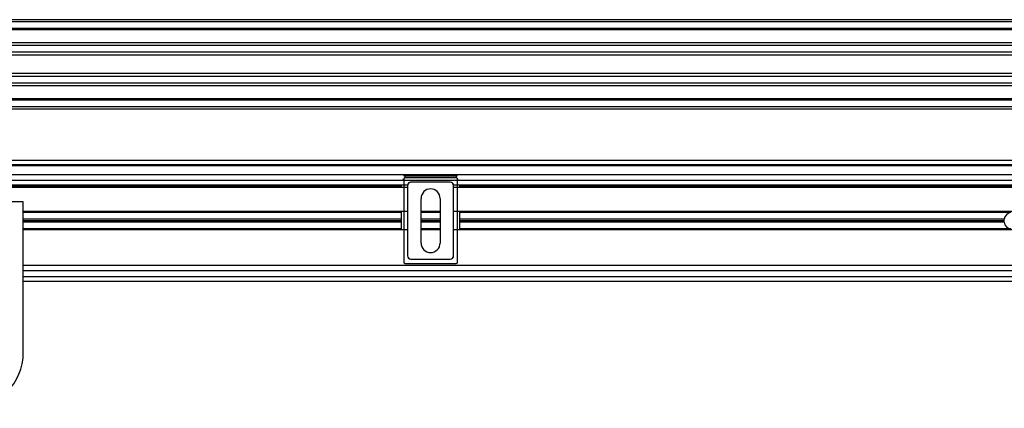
# Model space of a CAD drawing. Header units: millimetres. Extents: x 0 to 420, y 0 to 297.
# Tile 46 of 84: x 142 to 176, y 253 to 266. Entities that reach past the tile are written whole.
import ezdxf

# ---------------------------------------------------------------- set-up
doc = ezdxf.new("R2010")
doc.units = ezdxf.units.MM

msp = doc.modelspace()

# ---------------------------------------------------------------- linework, layer by layer
at = {"color": 7, "linetype": 'Continuous', "lineweight": 25}
for p, q in [((217.27517, 266.14652), (62.72483, 266.14652)), ((217.27517, 266.06924), (62.72483, 266.06924)), ((217.27517, 265.83742), (62.72483, 265.83742)), ((217.27517, 265.79801), (62.72483, 265.79801)), ((187.56291, 265.34284), (92.43709, 265.34284)), ((187.47396, 265.25318), (92.52604, 265.25318)), ((187.33988, 265.02224), (92.66012, 265.02224)), ((187.30964, 264.91784), (92.69036, 264.91784)), ((187.29241, 264.28419), (92.70759, 264.28419)), ((187.29241, 264.17979), (92.70759, 264.17979)), ((187.29241, 263.94884), (92.70759, 263.94884)), ((187.29241, 263.85919), (92.70759, 263.85919)), ((187.29241, 263.40402), (92.70759, 263.40402)), ((187.29241, 263.36461), (92.70759, 263.36461)), ((187.29241, 263.13279), (92.70759, 263.13279)), ((187.29241, 263.05551), (92.70759, 263.05551)), ((187.29241, 261.27818), (92.70759, 261.27818)), ((187.29241, 261.12363), (92.70759, 261.12363)), ((187.29241, 261.08499), (92.70759, 261.08499)), ((187.29241, 260.77589), (92.70759, 260.77589)), ((187.29241, 260.58271), (92.70759, 260.58271)), ((155.14214, 260.6311), (155.17237, 260.6311)), ((155.17237, 260.6311), (155.17237, 257.75241)), ((155.21101, 260.74701), (156.98698, 260.74701)), ((155.21101, 260.74701), (155.21101, 260.66974)), ((156.98698, 260.66974), (155.21101, 260.66974)), ((156.98698, 260.74701), (156.98698, 260.66974)), ((157.02562, 257.75241), (157.02562, 260.6311)), ((157.02562, 260.6311), (157.05585, 260.6311)), ((155.3039, 260.42043), (124.6961, 260.42043)), ((155.30306, 260.34315), (124.69694, 260.34315)), ((155.10545, 260.38179), (124.89455, 260.38179)), ((155.30475, 260.40484), (155.30306, 260.40652)), ((155.30306, 260.40652), (155.30306, 257.97698)), ((155.30475, 260.40484), (155.30475, 257.97867)), ((155.41897, 260.52243), (155.42065, 260.52074)), ((156.77902, 260.52243), (155.41897, 260.52243)), ((156.77733, 260.52074), (155.42065, 260.52074)), ((156.77733, 260.52074), (156.77902, 260.52243)), ((156.89493, 260.40652), (156.89324, 260.40484)), ((156.89324, 257.97867), (156.89324, 260.40484)), ((187.29241, 260.42043), (156.89409, 260.42043)), ((156.89493, 257.97698), (156.89493, 260.40652)), ((187.29241, 260.34315), (156.89493, 260.34315)), ((187.29241, 260.38179), (157.09254, 260.38179)), ((155.77057, 258.419), (155.77057, 259.9645)), ((156.42741, 259.9645), (156.42741, 258.419)), ((142.00915, 259.84859), (138.1454, 259.84859)), ((142.00915, 254.63252), (142.00915, 259.84859)), ((155.30306, 259.51244), (142.00915, 259.51244)), ((155.0951, 259.47767), (142.00915, 259.47767)), ((155.0951, 259.24584), (142.00915, 259.24584)), ((155.0951, 258.87106), (155.0951, 259.51244)), ((156.42741, 259.51244), (155.77057, 259.51244)), ((156.42741, 259.47767), (155.77057, 259.47767)), ((156.42741, 259.24584), (155.77057, 259.24584)), ((187.29241, 259.51244), (156.89493, 259.51244)), ((157.10289, 259.51244), (157.10289, 258.87106)), ((176.17557, 259.47767), (157.10289, 259.47767)), ((175.93805, 259.24584), (157.10289, 259.24584)), ((155.0951, 259.19175), (142.00915, 259.19175)), ((155.0951, 259.13766), (142.00915, 259.13766)), ((155.0951, 258.90583), (142.00915, 258.90583)), ((156.42741, 259.19175), (155.77057, 259.19175)), ((156.42741, 259.13766), (155.77057, 259.13766)), ((156.42741, 258.90583), (155.77057, 258.90583)), ((175.93295, 259.19175), (157.10289, 259.19175)), ((175.93805, 259.13766), (157.10289, 259.13766)), ((176.17557, 258.90583), (157.10289, 258.90583)), ((155.30306, 258.87106), (142.00915, 258.87106)), ((156.42741, 258.87106), (155.77057, 258.87106)), ((187.29241, 258.87106), (156.89493, 258.87106)), ((155.30306, 257.97698), (155.30475, 257.97867)), ((155.42065, 257.86276), (155.41897, 257.86107)), ((155.41897, 257.86107), (156.77902, 257.86107)), ((155.42065, 257.86276), (156.77733, 257.86276)), ((156.77902, 257.86107), (156.77733, 257.86276)), ((156.89324, 257.97867), (156.89493, 257.97698)), ((187.40832, 257.64625), (142.00915, 257.64625)), ((155.21101, 257.71377), (156.98698, 257.71377)), ((192.425, 257.45306), (142.00915, 257.45306)), ((142.00915, 257.25987), (192.47452, 257.25987)), ((142.00915, 257.10532), (192.51955, 257.10532))]:
    msp.add_line(p, q, dxfattribs=at)
for centre, radius, start, end in [((156.09899, 259.9645), 0.32842, 0, 180), ((176.22274, 259.19175), 0.28978, 169.241682, 180), ((176.22274, 259.19175), 0.28978, 99.366789, 169.241682), ((176.22274, 259.19175), 0.28978, 180, 190.758318), ((176.22274, 259.19175), 0.28978, 190.758318, 260.633211), ((156.09899, 258.419), 0.32842, 180, 0), ((140.07728, 254.63252), 1.93188, 180, 0)]:
    msp.add_arc(centre, radius, start, end, dxfattribs=at)
for centre, major_axis, ratio, start_param, end_param in [((155.21101, 260.6311), (0.08196, 0.08196), 0.99997462, 0.78543624, 1.19851814), ((155.21101, 260.6311), (-0.02732, 0.02732), 0.99992385, 5.49782522, 7.06854539), ((156.98698, 260.6311), (0.08196, -0.08196), 0.99997462, 1.94307451, 2.35615641), ((156.98698, 260.6311), (0.02732, 0.02732), 0.99992385, 5.49782522, 7.06854539), ((155.41898, 260.40651), (-0.08197, 0.08197), 0.99992385, 5.49782522, 7.06854539), ((155.42066, 260.40483), (-0.08197, 0.08197), 0.99992385, 5.49782522, 7.06854539), ((156.77733, 260.40483), (0.08197, 0.08197), 0.99992385, 5.49782522, 7.06854539), ((156.77901, 260.40651), (0.08197, 0.08197), 0.99992385, 5.49782522, 7.06854539), ((155.41898, 257.97699), (-0.08197, -0.08197), 0.99992385, 5.49782522, 7.06854539), ((155.42066, 257.97868), (-0.08197, -0.08197), 0.99992385, 5.49782522, 7.06854539), ((156.77733, 257.97868), (0.08197, -0.08197), 0.99992385, 5.49782522, 7.06854539), ((156.77901, 257.97699), (0.08197, -0.08197), 0.99992385, 5.49782522, 7.06854539), ((155.21101, 257.75241), (-0.02732, -0.02732), 0.99992385, 5.49782522, 7.06854539), ((156.98698, 257.75241), (0.02732, -0.02732), 0.99992385, 5.49782522, 7.06854539)]:
    msp.add_ellipse(centre, major_axis=major_axis, ratio=ratio, start_param=start_param, end_param=end_param, dxfattribs=at)

doc.saveas('drawing.dxf')
